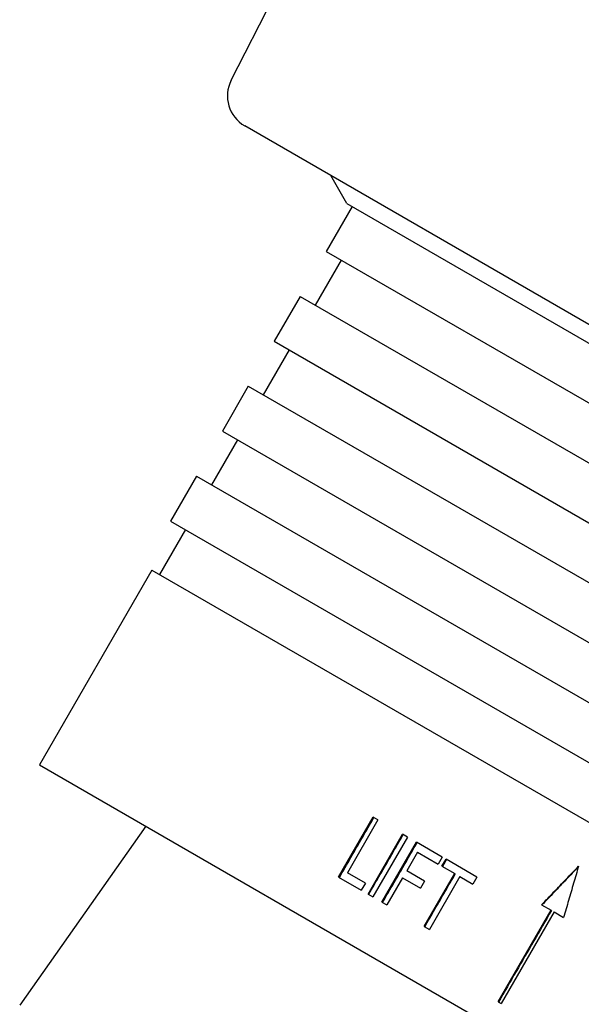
# Model space of a CAD drawing. Header units: millimetres. Extents: x 1072 to 3661, y 438 to 1500.
# Tile 6 of 19: x 1305 to 1337, y 963 to 1020. Entities that reach past the tile are written whole.
import ezdxf

# ---------------------------------------------------------------- set-up
doc = ezdxf.new("R2010")
doc.units = ezdxf.units.MM
doc.layers.add('DETAIL', color=2, linetype='Continuous')

msp = doc.modelspace()

# ---------------------------------------------------------------- linework, layer by layer
at = {"layer": 'DETAIL'}
for p, q in [((1317.127, 1016.329), (1325.481, 1032.725)), ((1353.272, 993.273), (1317.909, 1013.689)), ((1323.812, 1009.2), (1322.876, 1010.822)), ((1324.115, 1009.025), (1322.615, 1006.427)), ((1323.812, 1009.2), (1390.236, 970.85)), ((1322.615, 1006.427), (1355.484, 987.451)), ((1323.481, 1005.927), (1321.981, 1003.329)), ((1321.115, 1003.829), (1319.615, 1001.231)), ((1321.115, 1003.829), (1353.984, 984.852)), ((1319.615, 1001.231), (1352.484, 982.254)), ((1320.481, 1000.731), (1318.981, 998.133)), ((1318.115, 998.633), (1316.615, 996.035)), ((1318.115, 998.633), (1350.984, 979.656)), ((1316.615, 996.035), (1349.484, 977.058)), ((1317.481, 995.535), (1315.981, 992.937)), ((1315.115, 993.437), (1313.615, 990.839)), ((1315.115, 993.437), (1347.984, 974.46)), ((1313.615, 990.839), (1346.484, 971.862)), ((1314.481, 990.339), (1312.981, 987.741)), ((1312.548, 987.991), (1306.048, 976.732)), ((1312.548, 987.991), (1377.5, 950.491)), ((1306.048, 976.732), (1371, 939.232)), ((1323.333, 970.248), (1325.333, 973.712)), ((1325.608, 973.554), (1325.333, 973.712)), ((1312.184, 973.19), (1304.901, 962.846)), ((1325.608, 973.554), (1323.844, 970.499)), ((1325.035, 969.265), (1327.035, 972.729)), ((1327.32, 972.565), (1325.32, 969.101)), ((1327.32, 972.565), (1327.035, 972.729)), ((1325.84, 968.801), (1327.84, 972.265)), ((1329.327, 971.406), (1327.84, 972.265)), ((1327.891, 971.69), (1327.272, 970.618)), ((1327.891, 971.69), (1329.091, 970.997)), ((1329.327, 971.406), (1329.091, 970.997)), ((1329.307, 970.872), (1329.543, 971.281)), ((1329.307, 970.872), (1330.047, 970.445)), ((1331.331, 970.249), (1329.543, 971.281)), ((1324.884, 969.898), (1323.844, 970.499)), ((1328.309, 970.019), (1327.272, 970.618)), ((1328.283, 967.39), (1330.047, 970.445)), ((1330.345, 970.273), (1328.582, 967.218)), ((1330.078, 970.427), (1330.047, 970.445)), ((1330.345, 970.273), (1331.095, 969.84)), ((1323.333, 970.248), (1324.648, 969.489)), ((1324.884, 969.898), (1324.648, 969.489)), ((1327.036, 970.208), (1326.128, 968.635)), ((1327.036, 970.208), (1328.073, 969.61)), ((1328.309, 970.019), (1328.073, 969.61)), ((1331.331, 970.249), (1331.095, 969.84)), ((1325.035, 969.265), (1325.32, 969.101)), ((1325.84, 968.801), (1326.128, 968.635)), ((1335.069, 968.646), (1335.619, 968.328)), ((1332.561, 963.032), (1335.619, 968.328)), ((1335.789, 968.231), (1332.731, 962.934)), ((1335.637, 968.318), (1335.619, 968.328)), ((1335.789, 968.231), (1336.342, 967.912)), ((1328.283, 967.39), (1328.582, 967.218)), ((1332.561, 963.032), (1332.731, 962.934))]:
    msp.add_line(p, q, dxfattribs=at)
at = {"layer": 'DETAIL', "flags": 128}
for points in [[(1323.378, 970.222), (1323.461, 970.367), (1323.544, 970.511), (1323.628, 970.655), (1323.711, 970.8), (1323.794, 970.944), (1323.878, 971.088), (1323.961, 971.233), (1324.044, 971.377), (1324.128, 971.521), (1324.211, 971.666), (1324.294, 971.81), (1324.378, 971.954), (1324.461, 972.099), (1324.544, 972.243), (1324.628, 972.388), (1324.711, 972.532), (1324.794, 972.676), (1324.878, 972.821), (1324.961, 972.965), (1325.044, 973.109), (1325.128, 973.254), (1325.211, 973.398), (1325.294, 973.542), (1325.378, 973.687)], [(1325.075, 969.242), (1325.159, 969.387), (1325.242, 969.531), (1325.325, 969.675), (1325.409, 969.82), (1325.492, 969.964), (1325.575, 970.108), (1325.659, 970.253), (1325.742, 970.397), (1325.825, 970.541), (1325.909, 970.686), (1325.992, 970.83), (1326.075, 970.974), (1326.159, 971.119), (1326.242, 971.263), (1326.325, 971.407), (1326.409, 971.552), (1326.492, 971.696), (1326.575, 971.84), (1326.659, 971.985), (1326.742, 972.129), (1326.825, 972.273), (1326.909, 972.418), (1326.992, 972.562), (1327.075, 972.706)], [(1325.878, 968.779), (1325.961, 968.923), (1326.044, 969.068), (1326.128, 969.212), (1326.211, 969.356), (1326.294, 969.501), (1326.378, 969.645), (1326.461, 969.789), (1326.544, 969.934), (1326.628, 970.078), (1326.711, 970.222), (1326.794, 970.367), (1326.878, 970.511), (1326.961, 970.656), (1327.044, 970.8), (1327.128, 970.944), (1327.211, 971.089), (1327.294, 971.233), (1327.378, 971.377), (1327.461, 971.522), (1327.544, 971.666), (1327.628, 971.81), (1327.711, 971.955), (1327.794, 972.099), (1327.878, 972.243)], [(1329.341, 970.853), (1329.35, 970.87), (1329.36, 970.887), (1329.37, 970.904), (1329.38, 970.921), (1329.39, 970.938), (1329.4, 970.955), (1329.409, 970.972), (1329.419, 970.989), (1329.429, 971.006), (1329.439, 971.023), (1329.449, 971.04), (1329.459, 971.058), (1329.469, 971.075), (1329.478, 971.092), (1329.488, 971.109), (1329.498, 971.126), (1329.508, 971.143), (1329.518, 971.16), (1329.528, 971.177), (1329.537, 971.194), (1329.547, 971.211), (1329.557, 971.228), (1329.567, 971.245), (1329.577, 971.262)], [(1335.069, 968.646), (1335.158, 968.739), (1335.247, 968.832), (1335.336, 968.925), (1335.425, 969.018), (1335.514, 969.111), (1335.603, 969.204), (1335.692, 969.297), (1335.781, 969.39), (1335.87, 969.483), (1335.959, 969.576), (1336.048, 969.669), (1336.136, 969.762), (1336.225, 969.855), (1336.314, 969.948), (1336.403, 970.041), (1336.492, 970.134), (1336.581, 970.227), (1336.67, 970.32), (1336.759, 970.413), (1336.848, 970.506), (1336.937, 970.599), (1337.026, 970.692), (1337.115, 970.785), (1337.204, 970.878)], [(1337.192, 970.837), (1337.105, 970.745), (1337.017, 970.653), (1336.929, 970.562), (1336.841, 970.47), (1336.754, 970.378), (1336.666, 970.286), (1336.578, 970.195), (1336.491, 970.103), (1336.403, 970.011), (1336.315, 969.919), (1336.228, 969.828), (1336.14, 969.736), (1336.052, 969.644), (1335.965, 969.552), (1335.877, 969.461), (1335.79, 969.369), (1335.702, 969.277), (1335.614, 969.185), (1335.527, 969.094), (1335.439, 969.002), (1335.351, 968.91), (1335.264, 968.818), (1335.176, 968.727), (1335.089, 968.635)], [(1337.204, 970.878), (1337.168, 970.754), (1337.132, 970.63), (1337.096, 970.507), (1337.06, 970.383), (1337.024, 970.26), (1336.988, 970.136), (1336.952, 970.013), (1336.916, 969.889), (1336.88, 969.765), (1336.844, 969.642), (1336.808, 969.518), (1336.773, 969.395), (1336.737, 969.271), (1336.701, 969.148), (1336.665, 969.024), (1336.629, 968.9), (1336.593, 968.777), (1336.557, 968.653), (1336.521, 968.53), (1336.485, 968.406), (1336.449, 968.282), (1336.413, 968.159), (1336.377, 968.035), (1336.342, 967.912)], [(1328.315, 967.372), (1328.388, 967.499), (1328.461, 967.627), (1328.535, 967.754), (1328.608, 967.881), (1328.682, 968.009), (1328.755, 968.136), (1328.829, 968.263), (1328.902, 968.39), (1328.976, 968.518), (1329.049, 968.645), (1329.123, 968.772), (1329.196, 968.9), (1329.27, 969.027), (1329.343, 969.154), (1329.417, 969.281), (1329.49, 969.409), (1329.564, 969.536), (1329.637, 969.663), (1329.711, 969.791), (1329.784, 969.918), (1329.858, 970.045), (1329.931, 970.172), (1330.005, 970.3), (1330.078, 970.427)], [(1335.637, 968.318), (1335.51, 968.098), (1335.382, 967.877), (1335.255, 967.656), (1335.127, 967.435), (1335, 967.215), (1334.873, 966.994), (1334.745, 966.773), (1334.618, 966.553), (1334.49, 966.332), (1334.363, 966.111), (1334.236, 965.891), (1334.108, 965.67), (1333.981, 965.449), (1333.853, 965.229), (1333.726, 965.008), (1333.598, 964.787), (1333.471, 964.566), (1333.344, 964.346), (1333.216, 964.125), (1333.089, 963.904), (1332.961, 963.684), (1332.834, 963.463), (1332.707, 963.242), (1332.579, 963.022)]]:
    msp.add_lwpolyline(points, dxfattribs=at)
at = {"layer": 'DETAIL'}
msp.add_arc((1318.909, 1015.421), 2, 153, 240, dxfattribs=at)

doc.saveas('drawing.dxf')
